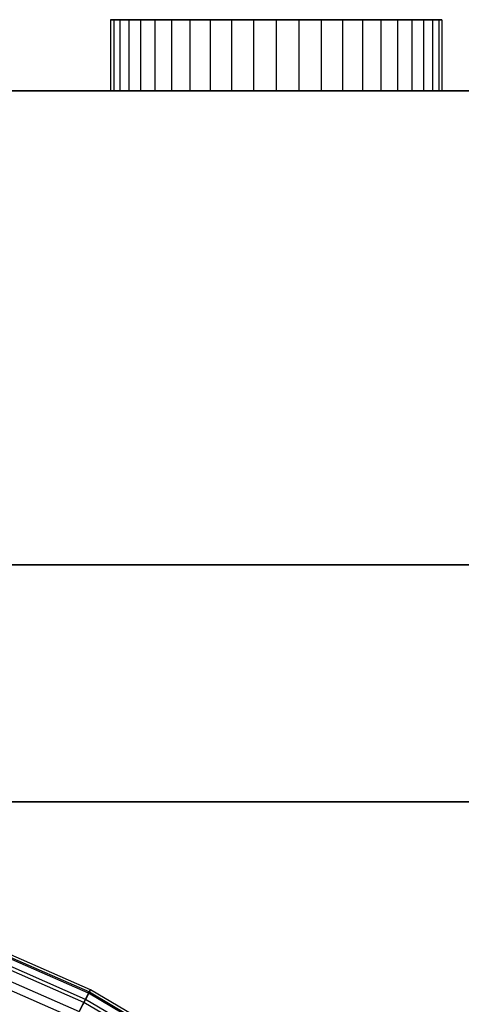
# Model space of a CAD drawing. Extents: x -6 to 6.5, y 0.1 to 12.5.
# Tile 43 of 44: x 1.5 to 3.3, y 8.3 to 12.5. Entities that reach past the tile are written whole.
import ezdxf

# ---------------------------------------------------------------- set-up
doc = ezdxf.new("R2010")
doc.units = 0
doc.header["$LTSCALE"] = 2.54
doc.layers.get('0').update_dxf_attribs({"color": 13, "linetype": 'CONTINUOUS'})

# ---------------------------------------------------------------- blocks, each defined once
blk = doc.blocks.new('GRUPUJ_1')
at = {"color": 0}
for p, q in [((7.8146, 12.4, 21.2654), (7.8016, 12.4, 21.1708)), ((7.8016, 12.4, 21.1708), (7.8016, 12.1, 21.1708)), ((7.8016, 12.4, 21.0752), (7.8146, 12.4, 20.9806)), ((7.8016, 12.4, 21.0752), (7.8016, 12.1, 21.0752)), ((7.8016, 12.4, 21.1708), (7.8016, 12.4, 21.0752)), ((7.8016, 12.4, 21.0752), (7.8016, 12.1, 21.0752)), ((7.8016, 12.4, 21.1708), (7.8016, 12.1, 21.1708)), ((7.8016, 12.4, 21.0752), (7.8146, 12.4, 20.9806)), ((7.8016, 12.4, 21.1708), (7.8016, 12.4, 21.0752)), ((7.8146, 12.4, 21.2654), (7.8016, 12.4, 21.1708)), ((7.8146, 12.4, 4.0424), (7.8016, 12.4, 3.9478)), ((7.8016, 12.4, 3.9478), (7.8016, 12.1, 3.9478)), ((7.8016, 12.4, 3.9478), (7.8016, 12.4, 3.8522)), ((7.8016, 12.4, 3.8522), (7.8016, 12.1, 3.8522)), ((7.8016, 12.4, 3.9478), (7.8016, 12.1, 3.9478)), ((7.8016, 12.4, 3.8522), (7.8146, 12.4, 3.7576)), ((7.8016, 12.4, 3.8522), (7.8016, 12.1, 3.8522)), ((7.8016, 12.4, 3.8522), (7.8146, 12.4, 3.7576)), ((7.8016, 12.4, 3.9478), (7.8016, 12.4, 3.8522)), ((7.8146, 12.4, 4.0424), (7.8016, 12.4, 3.9478)), ((7.8146, 12.4, 21.2654), (7.8146, 12.1, 21.2654)), ((7.8404, 12.4, 21.3574), (7.8146, 12.4, 21.2654)), ((7.8146, 12.4, 21.2654), (7.8146, 12.1, 21.2654)), ((7.8146, 12.4, 20.9806), (7.8146, 12.1, 20.9806)), ((7.8146, 12.4, 20.9806), (7.8404, 12.4, 20.8886)), ((7.8146, 12.4, 20.9806), (7.8146, 12.1, 20.9806)), ((7.8146, 12.4, 20.9806), (7.8404, 12.4, 20.8886)), ((7.8404, 12.4, 21.3574), (7.8146, 12.4, 21.2654)), ((7.8146, 12.4, 4.0424), (7.8146, 12.1, 4.0424)), ((7.8404, 12.4, 4.1344), (7.8146, 12.4, 4.0424)), ((7.8146, 12.4, 4.0424), (7.8146, 12.1, 4.0424)), ((7.8146, 12.4, 3.7576), (7.8404, 12.4, 3.6656)), ((7.8146, 12.4, 3.7576), (7.8146, 12.1, 3.7576)), ((7.8146, 12.4, 3.7576), (7.8146, 12.1, 3.7576)), ((7.8146, 12.4, 3.7576), (7.8404, 12.4, 3.6656)), ((7.8404, 12.4, 4.1344), (7.8146, 12.4, 4.0424)), ((7.8404, 12.4, 21.3574), (7.8404, 12.1, 21.3574)), ((7.8404, 12.4, 20.8886), (7.8785, 12.4, 20.801)), ((7.8404, 12.4, 20.8886), (7.8404, 12.1, 20.8886)), ((7.8404, 12.4, 20.8886), (7.8404, 12.1, 20.8886)), ((7.8785, 12.4, 21.445), (7.8404, 12.4, 21.3574)), ((7.8404, 12.4, 21.3574), (7.8404, 12.1, 21.3574)), ((7.8404, 12.4, 20.8886), (7.8785, 12.4, 20.801)), ((7.8785, 12.4, 21.445), (7.8404, 12.4, 21.3574)), ((7.8404, 12.4, 4.1344), (7.8404, 12.1, 4.1344)), ((7.8404, 12.4, 3.6656), (7.8404, 12.1, 3.6656)), ((7.8785, 12.4, 4.222), (7.8404, 12.4, 4.1344)), ((7.8404, 12.4, 4.1344), (7.8404, 12.1, 4.1344)), ((7.8404, 12.4, 3.6656), (7.8785, 12.4, 3.578)), ((7.8785, 12.4, 4.222), (7.8404, 12.4, 4.1344)), ((7.8404, 12.4, 3.6656), (7.8785, 12.4, 3.578)), ((7.8404, 12.4, 3.6656), (7.8404, 12.1, 3.6656)), ((7.9281, 12.4, 21.5267), (7.8785, 12.4, 21.445)), ((7.8785, 12.4, 21.445), (7.8785, 12.1, 21.445)), ((7.8785, 12.4, 20.801), (7.8785, 12.1, 20.801)), ((7.8785, 12.4, 20.801), (7.9281, 12.4, 20.7193)), ((7.8785, 12.4, 20.801), (7.8785, 12.1, 20.801)), ((7.8785, 12.4, 21.445), (7.8785, 12.1, 21.445)), ((7.8785, 12.4, 20.801), (7.9281, 12.4, 20.7193)), ((7.9281, 12.4, 21.5267), (7.8785, 12.4, 21.445)), ((7.8785, 12.4, 3.578), (7.9281, 12.4, 3.4963)), ((7.8785, 12.4, 3.578), (7.8785, 12.1, 3.578)), ((7.9281, 12.4, 4.3037), (7.8785, 12.4, 4.222)), ((7.8785, 12.4, 4.222), (7.8785, 12.1, 4.222)), ((7.8785, 12.4, 4.222), (7.8785, 12.1, 4.222)), ((7.8785, 12.4, 3.578), (7.9281, 12.4, 3.4963)), ((7.9281, 12.4, 4.3037), (7.8785, 12.4, 4.222)), ((7.8785, 12.4, 3.578), (7.8785, 12.1, 3.578)), ((7.9884, 12.4, 21.6008), (7.9281, 12.4, 21.5267)), ((7.9281, 12.4, 21.5267), (7.9281, 12.1, 21.5267)), ((7.9281, 12.4, 21.5267), (7.9281, 12.1, 21.5267)), ((7.9281, 12.4, 20.7193), (7.9281, 12.1, 20.7193)), ((7.9281, 12.4, 20.7193), (7.9884, 12.4, 20.6452)), ((7.9281, 12.4, 20.7193), (7.9281, 12.1, 20.7193)), ((7.9281, 12.4, 20.7193), (7.9884, 12.4, 20.6452)), ((7.9884, 12.4, 21.6008), (7.9281, 12.4, 21.5267)), ((7.9281, 12.4, 3.4963), (7.9281, 12.1, 3.4963)), ((7.9884, 12.4, 4.3778), (7.9281, 12.4, 4.3037)), ((7.9281, 12.4, 4.3037), (7.9281, 12.1, 4.3037)), ((7.9281, 12.4, 4.3037), (7.9281, 12.1, 4.3037)), ((7.9281, 12.4, 3.4963), (7.9884, 12.4, 3.4222)), ((7.9281, 12.4, 3.4963), (7.9281, 12.1, 3.4963)), ((7.9281, 12.4, 3.4963), (7.9884, 12.4, 3.4222)), ((7.9884, 12.4, 4.3778), (7.9281, 12.4, 4.3037)), ((7.9884, 12.4, 21.6008), (7.9884, 12.1, 21.6008)), ((8.0582, 12.4, 21.666), (7.9884, 12.4, 21.6008)), ((7.9884, 12.4, 21.6008), (7.9884, 12.1, 21.6008)), ((7.9884, 12.4, 20.6452), (8.0582, 12.4, 20.58)), ((7.9884, 12.4, 20.6452), (7.9884, 12.1, 20.6452)), ((7.9884, 12.4, 20.6452), (7.9884, 12.1, 20.6452)), ((7.9884, 12.4, 20.6452), (8.0582, 12.4, 20.58)), ((8.0582, 12.4, 21.666), (7.9884, 12.4, 21.6008)), ((7.9884, 12.4, 4.3778), (7.9884, 12.1, 4.3778)), ((7.9884, 12.4, 3.4222), (7.9884, 12.1, 3.4222)), ((7.9884, 12.4, 3.4222), (8.0582, 12.4, 3.357)), ((8.0582, 12.4, 4.443), (7.9884, 12.4, 4.3778)), ((7.9884, 12.4, 3.4222), (8.0582, 12.4, 3.357)), ((7.9884, 12.4, 3.4222), (7.9884, 12.1, 3.4222)), ((8.0582, 12.4, 4.443), (7.9884, 12.4, 4.3778)), ((7.9884, 12.4, 4.3778), (7.9884, 12.1, 4.3778)), ((8.1363, 12.4, 21.7211), (8.0582, 12.4, 21.666)), ((8.0582, 12.4, 21.666), (8.0582, 12.1, 21.666)), ((8.0582, 12.4, 21.666), (8.0582, 12.1, 21.666)), ((8.0582, 12.4, 20.58), (8.0582, 12.1, 20.58)), ((8.0582, 12.4, 20.58), (8.1363, 12.4, 20.5249)), ((8.0582, 12.4, 20.58), (8.0582, 12.1, 20.58)), ((8.0582, 12.4, 20.58), (8.1363, 12.4, 20.5249)), ((8.1363, 12.4, 21.7211), (8.0582, 12.4, 21.666)), ((8.1363, 12.4, 4.4981), (8.0582, 12.4, 4.443)), ((8.0582, 12.4, 4.443), (8.0582, 12.1, 4.443)), ((8.0582, 12.4, 3.357), (8.1363, 12.4, 3.3019)), ((8.0582, 12.4, 3.357), (8.0582, 12.1, 3.357)), ((8.0582, 12.4, 3.357), (8.1363, 12.4, 3.3019)), ((8.1363, 12.4, 4.4981), (8.0582, 12.4, 4.443)), ((8.0582, 12.4, 3.357), (8.0582, 12.1, 3.357)), ((8.0582, 12.4, 4.443), (8.0582, 12.1, 4.443)), ((8.2211, 12.4, 21.765), (8.1363, 12.4, 21.7211)), ((8.1363, 12.4, 21.7211), (8.1363, 12.1, 21.7211)), ((8.1363, 12.4, 21.7211), (8.1363, 12.1, 21.7211)), ((8.1363, 12.4, 20.5249), (8.1363, 12.1, 20.5249)), ((8.1363, 12.4, 20.5249), (8.2211, 12.4, 20.481)), ((8.1363, 12.4, 20.5249), (8.1363, 12.1, 20.5249)), ((8.1363, 12.4, 20.5249), (8.2211, 12.4, 20.481)), ((8.2211, 12.4, 21.765), (8.1363, 12.4, 21.7211)), ((8.1363, 12.4, 4.4981), (8.1363, 12.1, 4.4981)), ((8.1363, 12.4, 3.3019), (8.2211, 12.4, 3.258)), ((8.1363, 12.4, 3.3019), (8.1363, 12.1, 3.3019)), ((8.2211, 12.4, 4.542), (8.1363, 12.4, 4.4981)), ((8.1363, 12.4, 4.4981), (8.1363, 12.1, 4.4981)), ((8.1363, 12.4, 3.3019), (8.1363, 12.1, 3.3019)), ((8.1363, 12.4, 3.3019), (8.2211, 12.4, 3.258)), ((8.2211, 12.4, 4.542), (8.1363, 12.4, 4.4981)), ((8.2211, 12.4, 21.765), (8.2211, 12.1, 21.765)), ((8.3111, 12.4, 21.797), (8.2211, 12.4, 21.765)), ((8.2211, 12.4, 21.765), (8.2211, 12.1, 21.765)), ((8.2211, 12.4, 20.481), (8.2211, 12.1, 20.481)), ((8.2211, 12.4, 20.481), (8.3111, 12.4, 20.449)), ((8.2211, 12.4, 20.481), (8.2211, 12.1, 20.481)), ((8.2211, 12.4, 20.481), (8.3111, 12.4, 20.449)), ((8.3111, 12.4, 21.797), (8.2211, 12.4, 21.765)), ((8.3111, 12.4, 4.574), (8.2211, 12.4, 4.542)), ((8.2211, 12.4, 4.542), (8.2211, 12.1, 4.542)), ((8.2211, 12.4, 3.258), (8.3111, 12.4, 3.226)), ((8.2211, 12.4, 3.258), (8.2211, 12.1, 3.258)), ((8.2211, 12.4, 3.258), (8.2211, 12.1, 3.258)), ((8.2211, 12.4, 4.542), (8.2211, 12.1, 4.542)), ((8.2211, 12.4, 3.258), (8.3111, 12.4, 3.226)), ((8.3111, 12.4, 4.574), (8.2211, 12.4, 4.542)), ((8.3111, 12.4, 21.797), (8.3111, 12.1, 21.797)), ((8.4047, 12.4, 21.8165), (8.3111, 12.4, 21.797)), ((8.3111, 12.4, 21.797), (8.3111, 12.1, 21.797)), ((8.3111, 12.4, 20.449), (8.3111, 12.1, 20.449)), ((8.3111, 12.4, 20.449), (8.4047, 12.4, 20.4295)), ((8.3111, 12.4, 20.449), (8.3111, 12.1, 20.449)), ((8.3111, 12.4, 20.449), (8.4047, 12.4, 20.4295)), ((8.4047, 12.4, 21.8165), (8.3111, 12.4, 21.797)), ((8.4047, 12.4, 4.5935), (8.3111, 12.4, 4.574)), ((8.3111, 12.4, 4.574), (8.3111, 12.1, 4.574)), ((8.3111, 12.4, 3.226), (8.4047, 12.4, 3.2065)), ((8.3111, 12.4, 3.226), (8.3111, 12.1, 3.226)), ((8.3111, 12.4, 4.574), (8.3111, 12.1, 4.574)), ((8.3111, 12.4, 3.226), (8.3111, 12.1, 3.226)), ((8.3111, 12.4, 3.226), (8.4047, 12.4, 3.2065)), ((8.4047, 12.4, 4.5935), (8.3111, 12.4, 4.574)), ((8.5, 12.4, 21.823), (8.4047, 12.4, 21.8165)), ((8.4047, 12.4, 21.8165), (8.4047, 12.1, 21.8165)), ((8.4047, 12.4, 21.8165), (8.4047, 12.1, 21.8165)), ((8.4047, 12.4, 20.4295), (8.4047, 12.1, 20.4295)), ((8.4047, 12.4, 20.4295), (8.5, 12.4, 20.423)), ((8.4047, 12.4, 20.4295), (8.4047, 12.1, 20.4295)), ((8.5, 12.4, 21.823), (8.4047, 12.4, 21.8165)), ((8.4047, 12.4, 20.4295), (8.5, 12.4, 20.423)), ((8.4047, 12.4, 3.2065), (8.5, 12.4, 3.2)), ((8.4047, 12.4, 3.2065), (8.4047, 12.1, 3.2065)), ((8.4047, 12.4, 4.5935), (8.4047, 12.1, 4.5935)), ((8.4047, 12.4, 3.2065), (8.4047, 12.1, 3.2065)), ((8.5, 12.4, 4.6), (8.4047, 12.4, 4.5935)), ((8.4047, 12.4, 4.5935), (8.4047, 12.1, 4.5935)), ((8.5, 12.4, 4.6), (8.4047, 12.4, 4.5935)), ((8.4047, 12.4, 3.2065), (8.5, 12.4, 3.2)), ((8.5, 12.4, 21.823), (8.5, 12.1, 21.823)), ((8.5, 12.4, 20.423), (8.5, 12.1, 20.423)), ((8.5, 12.4, 20.423), (8.5953, 12.4, 20.4295)), ((8.5, 12.4, 20.423), (8.5, 12.1, 20.423)), ((8.5953, 12.4, 21.8165), (8.5, 12.4, 21.823)), ((8.5, 12.4, 20.423), (8.5953, 12.4, 20.4295)), ((8.5953, 12.4, 21.8165), (8.5, 12.4, 21.823)), ((8.5, 12.4, 21.823), (8.5, 12.1, 21.823)), ((8.5, 12.4, 3.2), (8.5, 12.1, 3.2)), ((8.5953, 12.4, 4.5935), (8.5, 12.4, 4.6)), ((8.5, 12.4, 4.6), (8.5, 12.1, 4.6)), ((8.5, 12.4, 4.6), (8.5, 12.1, 4.6)), ((8.5, 12.4, 3.2), (8.5953, 12.4, 3.2065)), ((8.5, 12.4, 3.2), (8.5, 12.1, 3.2)), ((8.5953, 12.4, 4.5935), (8.5, 12.4, 4.6)), ((8.5, 12.4, 3.2), (8.5953, 12.4, 3.2065)), ((8.5953, 12.4, 20.4295), (8.6889, 12.4, 20.449)), ((8.5953, 12.4, 20.4295), (8.5953, 12.1, 20.4295)), ((8.5953, 12.4, 20.4295), (8.5953, 12.1, 20.4295)), ((8.6889, 12.4, 21.797), (8.5953, 12.4, 21.8165)), ((8.5953, 12.4, 20.4295), (8.6889, 12.4, 20.449)), ((8.5953, 12.4, 21.8165), (8.5953, 12.1, 21.8165)), ((8.6889, 12.4, 21.797), (8.5953, 12.4, 21.8165)), ((8.5953, 12.4, 21.8165), (8.5953, 12.1, 21.8165)), ((8.5953, 12.4, 3.2065), (8.6889, 12.4, 3.226)), ((8.5953, 12.4, 3.2065), (8.5953, 12.1, 3.2065)), ((8.6889, 12.4, 4.574), (8.5953, 12.4, 4.5935)), ((8.5953, 12.4, 4.5935), (8.5953, 12.1, 4.5935)), ((8.5953, 12.4, 4.5935), (8.5953, 12.1, 4.5935)), ((8.5953, 12.4, 3.2065), (8.5953, 12.1, 3.2065)), ((8.6889, 12.4, 4.574), (8.5953, 12.4, 4.5935)), ((8.5953, 12.4, 3.2065), (8.6889, 12.4, 3.226)), ((8.6889, 12.4, 20.449), (8.6889, 12.1, 20.449)), ((8.6889, 12.4, 20.449), (8.7789, 12.4, 20.481)), ((8.6889, 12.4, 20.449), (8.6889, 12.1, 20.449)), ((8.7789, 12.4, 21.765), (8.6889, 12.4, 21.797)), ((8.6889, 12.4, 20.449), (8.7789, 12.4, 20.481)), ((8.6889, 12.4, 21.797), (8.6889, 12.1, 21.797)), ((8.7789, 12.4, 21.765), (8.6889, 12.4, 21.797)), ((8.6889, 12.4, 21.797), (8.6889, 12.1, 21.797)), ((8.6889, 12.4, 3.226), (8.6889, 12.1, 3.226)), ((8.6889, 12.4, 4.574), (8.6889, 12.1, 4.574)), ((8.6889, 12.4, 3.226), (8.7789, 12.4, 3.258)), ((8.6889, 12.4, 3.226), (8.6889, 12.1, 3.226)), ((8.7789, 12.4, 4.542), (8.6889, 12.4, 4.574)), ((8.6889, 12.4, 4.574), (8.6889, 12.1, 4.574)), ((8.7789, 12.4, 4.542), (8.6889, 12.4, 4.574)), ((8.6889, 12.4, 3.226), (8.7789, 12.4, 3.258)), ((8.7789, 12.4, 20.481), (8.7789, 12.1, 20.481)), ((8.7789, 12.4, 20.481), (8.8637, 12.4, 20.5249)), ((8.7789, 12.4, 20.481), (8.7789, 12.1, 20.481)), ((8.8637, 12.4, 21.7211), (8.7789, 12.4, 21.765)), ((8.7789, 12.4, 20.481), (8.8637, 12.4, 20.5249)), ((8.7789, 12.4, 21.765), (8.7789, 12.1, 21.765)), ((8.8637, 12.4, 21.7211), (8.7789, 12.4, 21.765)), ((8.7789, 12.4, 21.765), (8.7789, 12.1, 21.765)), ((8.8637, 12.4, 4.4981), (8.7789, 12.4, 4.542)), ((8.7789, 12.4, 4.542), (8.7789, 12.1, 4.542)), ((8.7789, 12.4, 3.258), (8.7789, 12.1, 3.258)), ((8.7789, 12.4, 4.542), (8.7789, 12.1, 4.542)), ((8.7789, 12.4, 3.258), (8.8637, 12.4, 3.3019)), ((8.7789, 12.4, 3.258), (8.7789, 12.1, 3.258)), ((8.8637, 12.4, 4.4981), (8.7789, 12.4, 4.542)), ((8.7789, 12.4, 3.258), (8.8637, 12.4, 3.3019)), ((8.8637, 12.4, 20.5249), (8.8637, 12.1, 20.5249)), ((8.8637, 12.4, 20.5249), (8.9418, 12.4, 20.58)), ((8.8637, 12.4, 20.5249), (8.8637, 12.1, 20.5249)), ((8.9418, 12.4, 21.666), (8.8637, 12.4, 21.7211)), ((8.8637, 12.4, 21.7211), (8.8637, 12.1, 21.7211)), ((8.9418, 12.4, 21.666), (8.8637, 12.4, 21.7211)), ((8.8637, 12.4, 20.5249), (8.9418, 12.4, 20.58)), ((8.8637, 12.4, 21.7211), (8.8637, 12.1, 21.7211)), ((8.8637, 12.4, 3.3019), (8.9418, 12.4, 3.357)), ((8.8637, 12.4, 3.3019), (8.8637, 12.1, 3.3019)), ((8.9418, 12.4, 4.443), (8.8637, 12.4, 4.4981)), ((8.8637, 12.4, 4.4981), (8.8637, 12.1, 4.4981)), ((8.8637, 12.4, 4.4981), (8.8637, 12.1, 4.4981)), ((8.8637, 12.4, 3.3019), (8.8637, 12.1, 3.3019)), ((8.9418, 12.4, 4.443), (8.8637, 12.4, 4.4981)), ((8.8637, 12.4, 3.3019), (8.9418, 12.4, 3.357)), ((8.9418, 12.4, 20.58), (8.9418, 12.1, 20.58)), ((8.9418, 12.4, 21.666), (8.9418, 12.1, 21.666)), ((9.0116, 12.4, 21.6008), (8.9418, 12.4, 21.666)), ((8.9418, 12.4, 21.666), (8.9418, 12.1, 21.666)), ((9.0116, 12.4, 21.6008), (8.9418, 12.4, 21.666)), ((8.9418, 12.4, 20.58), (9.0116, 12.4, 20.6452)), ((8.9418, 12.4, 20.58), (9.0116, 12.4, 20.6452)), ((8.9418, 12.4, 20.58), (8.9418, 12.1, 20.58)), ((8.9418, 12.4, 3.357), (8.9418, 12.1, 3.357)), ((8.9418, 12.4, 4.443), (8.9418, 12.1, 4.443)), ((9.0116, 12.4, 4.3778), (8.9418, 12.4, 4.443)), ((8.9418, 12.4, 4.443), (8.9418, 12.1, 4.443)), ((8.9418, 12.4, 3.357), (9.0116, 12.4, 3.4222)), ((8.9418, 12.4, 3.357), (8.9418, 12.1, 3.357)), ((9.0116, 12.4, 4.3778), (8.9418, 12.4, 4.443)), ((8.9418, 12.4, 3.357), (9.0116, 12.4, 3.4222)), ((9.0116, 12.4, 21.6008), (9.0116, 12.1, 21.6008)), ((9.0719, 12.4, 21.5267), (9.0116, 12.4, 21.6008)), ((9.0116, 12.4, 20.6452), (9.0719, 12.4, 20.7193)), ((9.0116, 12.4, 20.6452), (9.0719, 12.4, 20.7193)), ((9.0116, 12.4, 20.6452), (9.0116, 12.1, 20.6452)), ((9.0116, 12.4, 20.6452), (9.0116, 12.1, 20.6452)), ((9.0719, 12.4, 21.5267), (9.0116, 12.4, 21.6008)), ((9.0116, 12.4, 21.6008), (9.0116, 12.1, 21.6008)), ((9.0719, 12.4, 4.3037), (9.0116, 12.4, 4.3778)), ((9.0116, 12.4, 4.3778), (9.0116, 12.1, 4.3778)), ((9.0116, 12.4, 4.3778), (9.0116, 12.1, 4.3778)), ((9.0116, 12.4, 3.4222), (9.0116, 12.1, 3.4222)), ((9.0719, 12.4, 4.3037), (9.0116, 12.4, 4.3778)), ((9.0116, 12.4, 3.4222), (9.0719, 12.4, 3.4963)), ((9.0116, 12.4, 3.4222), (9.0719, 12.4, 3.4963)), ((9.0116, 12.4, 3.4222), (9.0116, 12.1, 3.4222)), ((9.1215, 12.4, 21.445), (9.0719, 12.4, 21.5267)), ((9.0719, 12.4, 21.5267), (9.0719, 12.1, 21.5267)), ((9.1215, 12.4, 21.445), (9.0719, 12.4, 21.5267)), ((9.0719, 12.4, 20.7193), (9.1215, 12.4, 20.801)), ((9.0719, 12.4, 20.7193), (9.1215, 12.4, 20.801)), ((9.0719, 12.4, 20.7193), (9.0719, 12.1, 20.7193)), ((9.0719, 12.4, 20.7193), (9.0719, 12.1, 20.7193)), ((9.0719, 12.4, 21.5267), (9.0719, 12.1, 21.5267)), ((9.0719, 12.4, 4.3037), (9.0719, 12.1, 4.3037)), ((9.0719, 12.4, 3.4963), (9.1215, 12.4, 3.578)), ((9.0719, 12.4, 3.4963), (9.0719, 12.1, 3.4963)), ((9.1215, 12.4, 4.222), (9.0719, 12.4, 4.3037)), ((9.0719, 12.4, 4.3037), (9.0719, 12.1, 4.3037)), ((9.1215, 12.4, 4.222), (9.0719, 12.4, 4.3037)), ((9.0719, 12.4, 3.4963), (9.1215, 12.4, 3.578)), ((9.0719, 12.4, 3.4963), (9.0719, 12.1, 3.4963)), ((9.1596, 12.4, 21.3574), (9.1215, 12.4, 21.445)), ((9.1215, 12.4, 21.445), (9.1215, 12.1, 21.445)), ((9.1215, 12.4, 21.445), (9.1215, 12.1, 21.445)), ((9.1596, 12.4, 21.3574), (9.1215, 12.4, 21.445)), ((9.1215, 12.4, 20.801), (9.1596, 12.4, 20.8886)), ((9.1215, 12.4, 20.801), (9.1215, 12.1, 20.801)), ((9.1215, 12.4, 20.801), (9.1596, 12.4, 20.8886)), ((9.1215, 12.4, 20.801), (9.1215, 12.1, 20.801)), ((9.1596, 12.4, 4.1344), (9.1215, 12.4, 4.222)), ((9.1215, 12.4, 4.222), (9.1215, 12.1, 4.222)), ((9.1215, 12.4, 3.578), (9.1215, 12.1, 3.578)), ((9.1215, 12.4, 3.578), (9.1596, 12.4, 3.6656)), ((9.1215, 12.4, 3.578), (9.1215, 12.1, 3.578)), ((9.1215, 12.4, 4.222), (9.1215, 12.1, 4.222)), ((9.1596, 12.4, 4.1344), (9.1215, 12.4, 4.222)), ((9.1215, 12.4, 3.578), (9.1596, 12.4, 3.6656)), ((9.1596, 12.4, 21.3574), (9.1596, 12.1, 21.3574)), ((9.1854, 12.4, 21.2654), (9.1596, 12.4, 21.3574)), ((9.1596, 12.4, 21.3574), (9.1596, 12.1, 21.3574)), ((9.1854, 12.4, 21.2654), (9.1596, 12.4, 21.3574)), ((9.1596, 12.4, 20.8886), (9.1854, 12.4, 20.9806)), ((9.1596, 12.4, 20.8886), (9.1596, 12.1, 20.8886)), ((9.1596, 12.4, 20.8886), (9.1854, 12.4, 20.9806)), ((9.1596, 12.4, 20.8886), (9.1596, 12.1, 20.8886)), ((9.1596, 12.4, 3.6656), (9.1854, 12.4, 3.7576)), ((9.1596, 12.4, 3.6656), (9.1596, 12.1, 3.6656)), ((9.1854, 12.4, 4.0424), (9.1596, 12.4, 4.1344)), ((9.1596, 12.4, 4.1344), (9.1596, 12.1, 4.1344)), ((9.1596, 12.4, 4.1344), (9.1596, 12.1, 4.1344)), ((9.1596, 12.4, 3.6656), (9.1596, 12.1, 3.6656)), ((9.1854, 12.4, 4.0424), (9.1596, 12.4, 4.1344)), ((9.1596, 12.4, 3.6656), (9.1854, 12.4, 3.7576)), ((9.1854, 12.4, 21.2654), (9.1854, 12.1, 21.2654)), ((9.1984, 12.4, 21.1708), (9.1854, 12.4, 21.2654)), ((9.1854, 12.4, 20.9806), (9.1984, 12.4, 21.0752)), ((9.1984, 12.4, 21.1708), (9.1854, 12.4, 21.2654)), ((9.1854, 12.4, 21.2654), (9.1854, 12.1, 21.2654)), ((9.1854, 12.4, 20.9806), (9.1984, 12.4, 21.0752)), ((9.1854, 12.4, 20.9806), (9.1854, 12.1, 20.9806)), ((9.1854, 12.4, 20.9806), (9.1854, 12.1, 20.9806)), ((9.1854, 12.4, 3.7576), (9.1854, 12.1, 3.7576)), ((9.1854, 12.4, 4.0424), (9.1854, 12.1, 4.0424)), ((9.1984, 12.4, 3.9478), (9.1854, 12.4, 4.0424)), ((9.1854, 12.4, 4.0424), (9.1854, 12.1, 4.0424)), ((9.1854, 12.4, 3.7576), (9.1984, 12.4, 3.8522)), ((9.1854, 12.4, 3.7576), (9.1854, 12.1, 3.7576)), ((9.1984, 12.4, 3.9478), (9.1854, 12.4, 4.0424)), ((9.1854, 12.4, 3.7576), (9.1984, 12.4, 3.8522)), ((9.1984, 12.4, 21.0752), (9.1984, 12.4, 21.1708)), ((9.1984, 12.4, 21.1708), (9.1984, 12.1, 21.1708)), ((9.1984, 12.4, 21.0752), (9.1984, 12.4, 21.1708)), ((9.1984, 12.4, 21.1708), (9.1984, 12.1, 21.1708)), ((9.1984, 12.4, 21.0752), (9.1984, 12.1, 21.0752)), ((9.1984, 12.4, 21.0752), (9.1984, 12.1, 21.0752)), ((9.1984, 12.4, 3.9478), (9.1984, 12.1, 3.9478)), ((9.1984, 12.4, 3.8522), (9.1984, 12.1, 3.8522)), ((9.1984, 12.4, 3.8522), (9.1984, 12.4, 3.9478)), ((9.1984, 12.4, 3.9478), (9.1984, 12.1, 3.9478)), ((9.1984, 12.4, 3.8522), (9.1984, 12.1, 3.8522)), ((9.1984, 12.4, 3.8522), (9.1984, 12.4, 3.9478)), ((1.75, 12.1, 1.2615), (10.75, 12.1, 1.2615)), ((10.75, 12.1, 23.7615), (1.75, 12.1, 23.7615)), ((1.75, 12.1, 1.2615), (10.75, 12.1, 1.2615)), ((10.75, 12.1, 23.7615), (1.75, 12.1, 23.7615)), ((7.8146, 12.1, 20.9806), (7.8016, 12.1, 21.0752)), ((7.8016, 12.1, 21.0752), (7.8016, 12.1, 21.1708)), ((7.8016, 12.1, 21.1708), (7.8146, 12.1, 21.2654)), ((7.8146, 12.1, 3.7576), (7.8016, 12.1, 3.8522)), ((7.8016, 12.1, 3.8522), (7.8016, 12.1, 3.9478)), ((7.8016, 12.1, 3.9478), (7.8146, 12.1, 4.0424)), ((7.8016, 12.1, 21.1708), (7.8146, 12.1, 21.2654)), ((7.8146, 12.1, 20.9806), (7.8016, 12.1, 21.0752)), ((7.8016, 12.1, 21.0752), (7.8016, 12.1, 21.1708)), ((7.8016, 12.1, 21.1708), (7.8146, 12.1, 21.2654)), ((7.8016, 12.1, 21.0752), (7.8016, 12.1, 21.1708)), ((7.8146, 12.1, 20.9806), (7.8016, 12.1, 21.0752)), ((7.8016, 12.1, 3.9478), (7.8146, 12.1, 4.0424)), ((7.8016, 12.1, 3.8522), (7.8016, 12.1, 3.9478)), ((7.8016, 12.1, 3.9478), (7.8146, 12.1, 4.0424)), ((7.8016, 12.1, 3.8522), (7.8016, 12.1, 3.9478)), ((7.8146, 12.1, 3.7576), (7.8016, 12.1, 3.8522)), ((7.8146, 12.1, 3.7576), (7.8016, 12.1, 3.8522)), ((7.8404, 12.1, 20.8886), (7.8146, 12.1, 20.9806)), ((7.8146, 12.1, 21.2654), (7.8404, 12.1, 21.3574)), ((7.8404, 12.1, 3.6656), (7.8146, 12.1, 3.7576)), ((7.8146, 12.1, 4.0424), (7.8404, 12.1, 4.1344)), ((7.8146, 12.1, 21.2654), (7.8404, 12.1, 21.3574)), ((7.8404, 12.1, 20.8886), (7.8146, 12.1, 20.9806)), ((7.8146, 12.1, 21.2654), (7.8404, 12.1, 21.3574)), ((7.8404, 12.1, 20.8886), (7.8146, 12.1, 20.9806)), ((7.8146, 12.1, 4.0424), (7.8404, 12.1, 4.1344)), ((7.8404, 12.1, 3.6656), (7.8146, 12.1, 3.7576)), ((7.8146, 12.1, 4.0424), (7.8404, 12.1, 4.1344)), ((7.8404, 12.1, 3.6656), (7.8146, 12.1, 3.7576)), ((7.8785, 12.1, 20.801), (7.8404, 12.1, 20.8886)), ((7.8404, 12.1, 21.3574), (7.8785, 12.1, 21.445)), ((7.8785, 12.1, 3.578), (7.8404, 12.1, 3.6656)), ((7.8404, 12.1, 4.1344), (7.8785, 12.1, 4.222)), ((7.8785, 12.1, 20.801), (7.8404, 12.1, 20.8886)), ((7.8404, 12.1, 21.3574), (7.8785, 12.1, 21.445)), ((7.8404, 12.1, 21.3574), (7.8785, 12.1, 21.445)), ((7.8785, 12.1, 20.801), (7.8404, 12.1, 20.8886)), ((7.8404, 12.1, 4.1344), (7.8785, 12.1, 4.222)), ((7.8785, 12.1, 3.578), (7.8404, 12.1, 3.6656)), ((7.8404, 12.1, 4.1344), (7.8785, 12.1, 4.222)), ((7.8785, 12.1, 3.578), (7.8404, 12.1, 3.6656)), ((7.9281, 12.1, 20.7193), (7.8785, 12.1, 20.801)), ((7.8785, 12.1, 21.445), (7.9281, 12.1, 21.5267)), ((7.9281, 12.1, 3.4963), (7.8785, 12.1, 3.578)), ((7.8785, 12.1, 4.222), (7.9281, 12.1, 4.3037)), ((7.8785, 12.1, 21.445), (7.9281, 12.1, 21.5267)), ((7.9281, 12.1, 20.7193), (7.8785, 12.1, 20.801)), ((7.8785, 12.1, 21.445), (7.9281, 12.1, 21.5267)), ((7.9281, 12.1, 20.7193), (7.8785, 12.1, 20.801)), ((7.9281, 12.1, 3.4963), (7.8785, 12.1, 3.578)), ((7.8785, 12.1, 4.222), (7.9281, 12.1, 4.3037)), ((7.8785, 12.1, 4.222), (7.9281, 12.1, 4.3037)), ((7.9281, 12.1, 3.4963), (7.8785, 12.1, 3.578)), ((7.9884, 12.1, 20.6452), (7.9281, 12.1, 20.7193)), ((7.9281, 12.1, 21.5267), (7.9884, 12.1, 21.6008)), ((7.9884, 12.1, 3.4222), (7.9281, 12.1, 3.4963)), ((7.9281, 12.1, 4.3037), (7.9884, 12.1, 4.3778)), ((7.9281, 12.1, 21.5267), (7.9884, 12.1, 21.6008)), ((7.9884, 12.1, 20.6452), (7.9281, 12.1, 20.7193)), ((7.9281, 12.1, 21.5267), (7.9884, 12.1, 21.6008)), ((7.9884, 12.1, 20.6452), (7.9281, 12.1, 20.7193)), ((7.9281, 12.1, 4.3037), (7.9884, 12.1, 4.3778)), ((7.9281, 12.1, 4.3037), (7.9884, 12.1, 4.3778)), ((7.9884, 12.1, 3.4222), (7.9281, 12.1, 3.4963)), ((7.9884, 12.1, 3.4222), (7.9281, 12.1, 3.4963)), ((8.0582, 12.1, 20.58), (7.9884, 12.1, 20.6452)), ((7.9884, 12.1, 21.6008), (8.0582, 12.1, 21.666)), ((8.0582, 12.1, 3.357), (7.9884, 12.1, 3.4222)), ((7.9884, 12.1, 4.3778), (8.0582, 12.1, 4.443)), ((7.9884, 12.1, 21.6008), (8.0582, 12.1, 21.666)), ((8.0582, 12.1, 20.58), (7.9884, 12.1, 20.6452)), ((7.9884, 12.1, 21.6008), (8.0582, 12.1, 21.666)), ((8.0582, 12.1, 20.58), (7.9884, 12.1, 20.6452)), ((7.9884, 12.1, 4.3778), (8.0582, 12.1, 4.443)), ((8.0582, 12.1, 3.357), (7.9884, 12.1, 3.4222)), ((8.0582, 12.1, 3.357), (7.9884, 12.1, 3.4222)), ((7.9884, 12.1, 4.3778), (8.0582, 12.1, 4.443)), ((8.1363, 12.1, 20.5249), (8.0582, 12.1, 20.58)), ((8.0582, 12.1, 21.666), (8.1363, 12.1, 21.7211)), ((8.1363, 12.1, 3.3019), (8.0582, 12.1, 3.357)), ((8.0582, 12.1, 4.443), (8.1363, 12.1, 4.4981)), ((8.0582, 12.1, 21.666), (8.1363, 12.1, 21.7211)), ((8.1363, 12.1, 20.5249), (8.0582, 12.1, 20.58)), ((8.0582, 12.1, 21.666), (8.1363, 12.1, 21.7211)), ((8.1363, 12.1, 20.5249), (8.0582, 12.1, 20.58)), ((8.0582, 12.1, 4.443), (8.1363, 12.1, 4.4981)), ((8.1363, 12.1, 3.3019), (8.0582, 12.1, 3.357)), ((8.0582, 12.1, 4.443), (8.1363, 12.1, 4.4981)), ((8.1363, 12.1, 3.3019), (8.0582, 12.1, 3.357)), ((8.2211, 12.1, 20.481), (8.1363, 12.1, 20.5249)), ((8.1363, 12.1, 21.7211), (8.2211, 12.1, 21.765)), ((8.2211, 12.1, 3.258), (8.1363, 12.1, 3.3019)), ((8.1363, 12.1, 4.4981), (8.2211, 12.1, 4.542)), ((8.1363, 12.1, 21.7211), (8.2211, 12.1, 21.765)), ((8.2211, 12.1, 20.481), (8.1363, 12.1, 20.5249)), ((8.1363, 12.1, 21.7211), (8.2211, 12.1, 21.765)), ((8.2211, 12.1, 20.481), (8.1363, 12.1, 20.5249)), ((8.1363, 12.1, 4.4981), (8.2211, 12.1, 4.542)), ((8.2211, 12.1, 3.258), (8.1363, 12.1, 3.3019)), ((8.2211, 12.1, 3.258), (8.1363, 12.1, 3.3019)), ((8.1363, 12.1, 4.4981), (8.2211, 12.1, 4.542)), ((8.3111, 12.1, 20.449), (8.2211, 12.1, 20.481)), ((8.2211, 12.1, 21.765), (8.3111, 12.1, 21.797)), ((8.3111, 12.1, 3.226), (8.2211, 12.1, 3.258)), ((8.2211, 12.1, 4.542), (8.3111, 12.1, 4.574)), ((8.2211, 12.1, 21.765), (8.3111, 12.1, 21.797)), ((8.3111, 12.1, 20.449), (8.2211, 12.1, 20.481)), ((8.2211, 12.1, 21.765), (8.3111, 12.1, 21.797)), ((8.3111, 12.1, 20.449), (8.2211, 12.1, 20.481)), ((8.2211, 12.1, 4.542), (8.3111, 12.1, 4.574)), ((8.3111, 12.1, 3.226), (8.2211, 12.1, 3.258)), ((8.2211, 12.1, 4.542), (8.3111, 12.1, 4.574)), ((8.3111, 12.1, 3.226), (8.2211, 12.1, 3.258)), ((8.4047, 12.1, 20.4295), (8.3111, 12.1, 20.449)), ((8.3111, 12.1, 21.797), (8.4047, 12.1, 21.8165)), ((8.4047, 12.1, 3.2065), (8.3111, 12.1, 3.226)), ((8.3111, 12.1, 4.574), (8.4047, 12.1, 4.5935)), ((8.3111, 12.1, 21.797), (8.4047, 12.1, 21.8165)), ((8.4047, 12.1, 20.4295), (8.3111, 12.1, 20.449)), ((8.3111, 12.1, 21.797), (8.4047, 12.1, 21.8165)), ((8.4047, 12.1, 20.4295), (8.3111, 12.1, 20.449)), ((8.3111, 12.1, 4.574), (8.4047, 12.1, 4.5935)), ((8.4047, 12.1, 3.2065), (8.3111, 12.1, 3.226)), ((8.3111, 12.1, 4.574), (8.4047, 12.1, 4.5935)), ((8.4047, 12.1, 3.2065), (8.3111, 12.1, 3.226)), ((8.5, 12.1, 20.423), (8.4047, 12.1, 20.4295)), ((8.4047, 12.1, 21.8165), (8.5, 12.1, 21.823)), ((8.5, 12.1, 3.2), (8.4047, 12.1, 3.2065)), ((8.4047, 12.1, 4.5935), (8.5, 12.1, 4.6)), ((8.4047, 12.1, 21.8165), (8.5, 12.1, 21.823)), ((8.5, 12.1, 20.423), (8.4047, 12.1, 20.4295)), ((8.4047, 12.1, 21.8165), (8.5, 12.1, 21.823)), ((8.5, 12.1, 20.423), (8.4047, 12.1, 20.4295)), ((8.5, 12.1, 3.2), (8.4047, 12.1, 3.2065)), ((8.4047, 12.1, 4.5935), (8.5, 12.1, 4.6)), ((8.4047, 12.1, 4.5935), (8.5, 12.1, 4.6)), ((8.5, 12.1, 3.2), (8.4047, 12.1, 3.2065)), ((8.5953, 12.1, 20.4295), (8.5, 12.1, 20.423)), ((8.5, 12.1, 21.823), (8.5953, 12.1, 21.8165)), ((8.5953, 12.1, 3.2065), (8.5, 12.1, 3.2)), ((8.5, 12.1, 4.6), (8.5953, 12.1, 4.5935)), ((8.5953, 12.1, 20.4295), (8.5, 12.1, 20.423)), ((8.5, 12.1, 21.823), (8.5953, 12.1, 21.8165)), ((8.5, 12.1, 21.823), (8.5953, 12.1, 21.8165)), ((8.5953, 12.1, 20.4295), (8.5, 12.1, 20.423)), ((8.5, 12.1, 4.6), (8.5953, 12.1, 4.5935)), ((8.5, 12.1, 4.6), (8.5953, 12.1, 4.5935)), ((8.5953, 12.1, 3.2065), (8.5, 12.1, 3.2)), ((8.5953, 12.1, 3.2065), (8.5, 12.1, 3.2)), ((8.6889, 12.1, 20.449), (8.5953, 12.1, 20.4295)), ((8.5953, 12.1, 21.8165), (8.6889, 12.1, 21.797)), ((8.6889, 12.1, 3.226), (8.5953, 12.1, 3.2065)), ((8.5953, 12.1, 4.5935), (8.6889, 12.1, 4.574)), ((8.6889, 12.1, 20.449), (8.5953, 12.1, 20.4295)), ((8.5953, 12.1, 21.8165), (8.6889, 12.1, 21.797)), ((8.6889, 12.1, 20.449), (8.5953, 12.1, 20.4295)), ((8.5953, 12.1, 21.8165), (8.6889, 12.1, 21.797)), ((8.6889, 12.1, 3.226), (8.5953, 12.1, 3.2065)), ((8.5953, 12.1, 4.5935), (8.6889, 12.1, 4.574)), ((8.6889, 12.1, 3.226), (8.5953, 12.1, 3.2065)), ((8.5953, 12.1, 4.5935), (8.6889, 12.1, 4.574)), ((8.6889, 12.1, 21.797), (8.7789, 12.1, 21.765)), ((8.7789, 12.1, 20.481), (8.6889, 12.1, 20.449)), ((8.6889, 12.1, 4.574), (8.7789, 12.1, 4.542)), ((8.7789, 12.1, 3.258), (8.6889, 12.1, 3.226)), ((8.7789, 12.1, 20.481), (8.6889, 12.1, 20.449)), ((8.7789, 12.1, 20.481), (8.6889, 12.1, 20.449)), ((8.6889, 12.1, 21.797), (8.7789, 12.1, 21.765)), ((8.6889, 12.1, 21.797), (8.7789, 12.1, 21.765)), ((8.7789, 12.1, 3.258), (8.6889, 12.1, 3.226)), ((8.7789, 12.1, 3.258), (8.6889, 12.1, 3.226)), ((8.6889, 12.1, 4.574), (8.7789, 12.1, 4.542)), ((8.6889, 12.1, 4.574), (8.7789, 12.1, 4.542)), ((8.7789, 12.1, 21.765), (8.8637, 12.1, 21.7211)), ((8.8637, 12.1, 20.5249), (8.7789, 12.1, 20.481)), ((8.7789, 12.1, 4.542), (8.8637, 12.1, 4.4981)), ((8.8637, 12.1, 3.3019), (8.7789, 12.1, 3.258)), ((8.8637, 12.1, 20.5249), (8.7789, 12.1, 20.481)), ((8.8637, 12.1, 20.5249), (8.7789, 12.1, 20.481)), ((8.7789, 12.1, 21.765), (8.8637, 12.1, 21.7211)), ((8.7789, 12.1, 21.765), (8.8637, 12.1, 21.7211)), ((8.7789, 12.1, 4.542), (8.8637, 12.1, 4.4981)), ((8.8637, 12.1, 3.3019), (8.7789, 12.1, 3.258)), ((8.7789, 12.1, 4.542), (8.8637, 12.1, 4.4981)), ((8.8637, 12.1, 3.3019), (8.7789, 12.1, 3.258)), ((8.8637, 12.1, 21.7211), (8.9418, 12.1, 21.666)), ((8.9418, 12.1, 20.58), (8.8637, 12.1, 20.5249)), ((8.8637, 12.1, 4.4981), (8.9418, 12.1, 4.443)), ((8.9418, 12.1, 3.357), (8.8637, 12.1, 3.3019)), ((8.9418, 12.1, 20.58), (8.8637, 12.1, 20.5249)), ((8.8637, 12.1, 21.7211), (8.9418, 12.1, 21.666)), ((8.9418, 12.1, 20.58), (8.8637, 12.1, 20.5249)), ((8.8637, 12.1, 21.7211), (8.9418, 12.1, 21.666)), ((8.9418, 12.1, 3.357), (8.8637, 12.1, 3.3019)), ((8.8637, 12.1, 4.4981), (8.9418, 12.1, 4.443)), ((8.9418, 12.1, 3.357), (8.8637, 12.1, 3.3019)), ((8.8637, 12.1, 4.4981), (8.9418, 12.1, 4.443)), ((8.9418, 12.1, 21.666), (9.0116, 12.1, 21.6008)), ((9.0116, 12.1, 20.6452), (8.9418, 12.1, 20.58)), ((8.9418, 12.1, 4.443), (9.0116, 12.1, 4.3778)), ((9.0116, 12.1, 3.4222), (8.9418, 12.1, 3.357)), ((8.9418, 12.1, 21.666), (9.0116, 12.1, 21.6008)), ((9.0116, 12.1, 20.6452), (8.9418, 12.1, 20.58)), ((8.9418, 12.1, 21.666), (9.0116, 12.1, 21.6008)), ((9.0116, 12.1, 20.6452), (8.9418, 12.1, 20.58)), ((8.9418, 12.1, 4.443), (9.0116, 12.1, 4.3778)), ((9.0116, 12.1, 3.4222), (8.9418, 12.1, 3.357)), ((8.9418, 12.1, 4.443), (9.0116, 12.1, 4.3778)), ((9.0116, 12.1, 3.4222), (8.9418, 12.1, 3.357)), ((9.0116, 12.1, 21.6008), (9.0719, 12.1, 21.5267)), ((9.0719, 12.1, 20.7193), (9.0116, 12.1, 20.6452)), ((9.0116, 12.1, 4.3778), (9.0719, 12.1, 4.3037)), ((9.0719, 12.1, 3.4963), (9.0116, 12.1, 3.4222)), ((9.0719, 12.1, 20.7193), (9.0116, 12.1, 20.6452)), ((9.0719, 12.1, 20.7193), (9.0116, 12.1, 20.6452)), ((9.0116, 12.1, 21.6008), (9.0719, 12.1, 21.5267)), ((9.0116, 12.1, 21.6008), (9.0719, 12.1, 21.5267)), ((9.0116, 12.1, 4.3778), (9.0719, 12.1, 4.3037)), ((9.0719, 12.1, 3.4963), (9.0116, 12.1, 3.4222)), ((9.0116, 12.1, 4.3778), (9.0719, 12.1, 4.3037)), ((9.0719, 12.1, 3.4963), (9.0116, 12.1, 3.4222)), ((9.0719, 12.1, 21.5267), (9.1215, 12.1, 21.445)), ((9.1215, 12.1, 20.801), (9.0719, 12.1, 20.7193)), ((9.0719, 12.1, 4.3037), (9.1215, 12.1, 4.222)), ((9.1215, 12.1, 3.578), (9.0719, 12.1, 3.4963)), ((9.0719, 12.1, 21.5267), (9.1215, 12.1, 21.445)), ((9.1215, 12.1, 20.801), (9.0719, 12.1, 20.7193)), ((9.1215, 12.1, 20.801), (9.0719, 12.1, 20.7193)), ((9.0719, 12.1, 21.5267), (9.1215, 12.1, 21.445)), ((9.1215, 12.1, 3.578), (9.0719, 12.1, 3.4963)), ((9.1215, 12.1, 3.578), (9.0719, 12.1, 3.4963)), ((9.0719, 12.1, 4.3037), (9.1215, 12.1, 4.222)), ((9.0719, 12.1, 4.3037), (9.1215, 12.1, 4.222)), ((9.1215, 12.1, 21.445), (9.1596, 12.1, 21.3574)), ((9.1596, 12.1, 20.8886), (9.1215, 12.1, 20.801)), ((9.1215, 12.1, 4.222), (9.1596, 12.1, 4.1344)), ((9.1596, 12.1, 3.6656), (9.1215, 12.1, 3.578)), ((9.1215, 12.1, 21.445), (9.1596, 12.1, 21.3574)), ((9.1596, 12.1, 20.8886), (9.1215, 12.1, 20.801)), ((9.1596, 12.1, 20.8886), (9.1215, 12.1, 20.801)), ((9.1215, 12.1, 21.445), (9.1596, 12.1, 21.3574)), ((9.1215, 12.1, 4.222), (9.1596, 12.1, 4.1344)), ((9.1596, 12.1, 3.6656), (9.1215, 12.1, 3.578)), ((9.1215, 12.1, 4.222), (9.1596, 12.1, 4.1344)), ((9.1596, 12.1, 3.6656), (9.1215, 12.1, 3.578)), ((9.1596, 12.1, 21.3574), (9.1854, 12.1, 21.2654)), ((9.1854, 12.1, 20.9806), (9.1596, 12.1, 20.8886)), ((9.1596, 12.1, 4.1344), (9.1854, 12.1, 4.0424)), ((9.1854, 12.1, 3.7576), (9.1596, 12.1, 3.6656)), ((9.1596, 12.1, 21.3574), (9.1854, 12.1, 21.2654)), ((9.1854, 12.1, 20.9806), (9.1596, 12.1, 20.8886)), ((9.1854, 12.1, 20.9806), (9.1596, 12.1, 20.8886)), ((9.1596, 12.1, 21.3574), (9.1854, 12.1, 21.2654)), ((9.1854, 12.1, 3.7576), (9.1596, 12.1, 3.6656)), ((9.1596, 12.1, 4.1344), (9.1854, 12.1, 4.0424)), ((9.1854, 12.1, 3.7576), (9.1596, 12.1, 3.6656)), ((9.1596, 12.1, 4.1344), (9.1854, 12.1, 4.0424)), ((9.1854, 12.1, 21.2654), (9.1984, 12.1, 21.1708)), ((9.1984, 12.1, 21.0752), (9.1854, 12.1, 20.9806)), ((9.1854, 12.1, 4.0424), (9.1984, 12.1, 3.9478)), ((9.1984, 12.1, 3.8522), (9.1854, 12.1, 3.7576)), ((9.1854, 12.1, 21.2654), (9.1984, 12.1, 21.1708)), ((9.1984, 12.1, 21.0752), (9.1854, 12.1, 20.9806)), ((9.1984, 12.1, 21.0752), (9.1854, 12.1, 20.9806)), ((9.1854, 12.1, 21.2654), (9.1984, 12.1, 21.1708)), ((9.1854, 12.1, 4.0424), (9.1984, 12.1, 3.9478)), ((9.1984, 12.1, 3.8522), (9.1854, 12.1, 3.7576)), ((9.1984, 12.1, 3.8522), (9.1854, 12.1, 3.7576)), ((9.1854, 12.1, 4.0424), (9.1984, 12.1, 3.9478)), ((9.1984, 12.1, 21.1708), (9.1984, 12.1, 21.0752)), ((9.1984, 12.1, 3.9478), (9.1984, 12.1, 3.8522)), ((9.1984, 12.1, 21.1708), (9.1984, 12.1, 21.0752)), ((9.1984, 12.1, 21.1708), (9.1984, 12.1, 21.0752)), ((9.1984, 12.1, 3.9478), (9.1984, 12.1, 3.8522)), ((9.1984, 12.1, 3.9478), (9.1984, 12.1, 3.8522)), ((12.5, 10.1, 25.023), (0, 10.1, 25.023)), ((0, 10.1), (12.5, 10.1)), ((12.5, 10.1, 25.023), (0, 10.1, 25.023)), ((0, 10.1), (12.5, 10.1)), ((10.75, 10.1, 1.2615), (1.75, 10.1, 1.2615)), ((1.75, 10.1, 23.7615), (10.75, 10.1, 23.7615)), ((10.75, 10.1, 1.2615), (1.75, 10.1, 1.2615)), ((1.75, 10.1, 23.7615), (10.75, 10.1, 23.7615)), ((10.75, 10.1, 1.2615), (1.75, 10.1, 1.2615)), ((1.75, 10.1, 23.7615), (10.75, 10.1, 23.7615)), ((1, 9.1, 25.023), (11.5, 9.1, 25.023)), ((1, 9.1, 25.023), (11.5, 9.1, 25.023)), ((11.5, 9.1), (1, 9.1)), ((11.5, 9.1), (1, 9.1)), ((7.709, 8.2926, 13.8529), (7.3626, 8.4452, 13.8529)), ((7.709, 8.2926, 13.8529), (7.3626, 8.4452, 13.8529)), ((7.3649, 8.4514, 14.8112), (7.712, 8.2985, 14.8112)), ((7.3649, 8.4514, 14.8112), (7.712, 8.2985, 14.8112)), ((7.7168, 8.3077, 14.354), (7.3685, 8.4611, 14.354)), ((7.7168, 8.3077, 14.354), (7.3685, 8.4611, 14.354)), ((7.6893, 8.2542, 13.336), (7.3475, 8.4047, 13.336)), ((7.6893, 8.2542, 13.336), (7.3475, 8.4047, 13.336)), ((7.6959, 8.267, 15.2257), (7.3526, 8.4183, 15.2257)), ((7.6959, 8.267, 15.2257), (7.3526, 8.4183, 15.2257)), ((7.3324, 8.3639, 15.5999), (7.6694, 8.2154, 15.5999)), ((7.3324, 8.3639, 15.5999), (7.6694, 8.2154, 15.5999)), ((7.3205, 8.3318, 12.7249), (7.6538, 8.185, 12.7249)), ((7.3205, 8.3318, 12.7249), (7.6538, 8.185, 12.7249)), ((7.709, 8.2926, 13.8529), (7.7168, 8.3077, 14.354)), ((7.709, 8.2926, 13.8529), (7.7168, 8.3077, 14.354)), ((7.7168, 8.3077, 14.354), (7.712, 8.2985, 14.8112)), ((7.7168, 8.3077, 14.354), (7.712, 8.2985, 14.8112)), ((8.0445, 8.1142, 14.354), (7.7168, 8.3077, 14.354)), ((8.0445, 8.1142, 14.354), (7.7168, 8.3077, 14.354)), ((7.6959, 8.267, 15.2257), (7.6694, 8.2154, 15.5999)), ((7.6959, 8.267, 15.2257), (7.6694, 8.2154, 15.5999)), ((7.6893, 8.2542, 13.336), (7.709, 8.2926, 13.8529)), ((7.6893, 8.2542, 13.336), (7.709, 8.2926, 13.8529)), ((7.712, 8.2985, 14.8112), (7.6959, 8.267, 15.2257)), ((7.712, 8.2985, 14.8112), (7.6959, 8.267, 15.2257)), ((8.0189, 8.0763, 15.2257), (7.6959, 8.267, 15.2257)), ((8.0189, 8.0763, 15.2257), (7.6959, 8.267, 15.2257)), ((8.035, 8.1001, 13.8529), (7.709, 8.2926, 13.8529)), ((8.035, 8.1001, 13.8529), (7.709, 8.2926, 13.8529)), ((7.712, 8.2985, 14.8112), (8.0387, 8.1056, 14.8112)), ((7.712, 8.2985, 14.8112), (8.0387, 8.1056, 14.8112)), ((7.6538, 8.185, 12.7249), (7.6893, 8.2542, 13.336)), ((7.6538, 8.185, 12.7249), (7.6893, 8.2542, 13.336)), ((8.0108, 8.0643, 13.336), (7.6893, 8.2542, 13.336)), ((8.0108, 8.0643, 13.336), (7.6893, 8.2542, 13.336))]:
    blk.add_line(p, q, dxfattribs=at)

msp = doc.modelspace()

# ---------------------------------------------------------------- block references
at = {"color": 0}
msp.add_blockref('GRUPUJ_1', (-5.959, 0.0611, 0.2501), dxfattribs=at)

doc.saveas('drawing.dxf')
